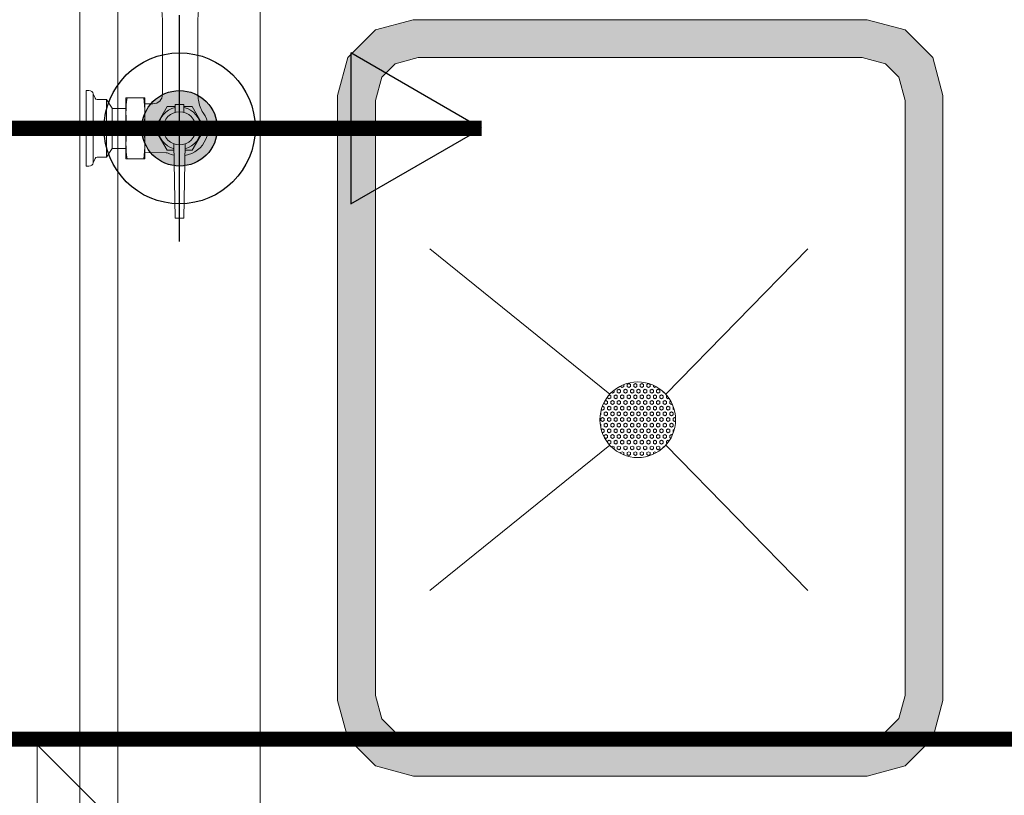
# Model space of a CAD drawing. Extents: x -750 to 58062, y -2404 to 18333.
# Tile 35 of 91: x 14079 to 14732, y 12141 to 12655. Entities that reach past the tile are written whole.
import ezdxf

# ---------------------------------------------------------------- set-up
doc = ezdxf.new("R2010")
doc.units = 0
doc.header["$MEASUREMENT"] = 0
doc.linetypes.add('CENTER', pattern=[2, 1.25, -0.25, 0.25, -0.25])
doc.linetypes.add('DASHED', pattern=[19.05, 12.7, -6.35])
doc.layers.add('GREY SCALE', color=9, linetype='Continuous', lineweight=0, true_color=0x808080)
doc.layers.add('GREYSCALE', color=9, linetype='Continuous', lineweight=0, true_color=0x808080)
doc.layers.add('PLUMBING-WS-HWS-PIPE', color=1, linetype='Continuous', true_color=0xff0000)
doc.layers.add('WATER-CW-PIPE', color=5, linetype='Continuous', true_color=0x0000ff)

# ---------------------------------------------------------------- blocks, each defined once
blk = doc.blocks.new('FLOOR PLAN')
at = {"layer": 'GREYSCALE'}
h = blk.add_hatch(color=256, dxfattribs=at)
h.dxf.hatch_style = 1
h.paths.add_polyline_path([(14340.05, 12153.59), (14640.77, 12153.6), (14665.83, 12160.32), (14684.18, 12178.67), (14690.89, 12203.73), (14690.87, 12604.7), (14684.16, 12629.76), (14665.81, 12648.1), (14640.75, 12654.82), (14340.02, 12654.8), (14314.96, 12648.09), (14296.62, 12629.74), (14289.9, 12604.68), (14289.92, 12203.71), (14296.64, 12178.65), (14314.99, 12160.3)])
h.paths.add_polyline_path([(14343.34, 12178.65), (14637.47, 12178.67), (14652.86, 12182.79), (14661.71, 12191.64), (14665.83, 12207.03), (14665.81, 12601.4), (14661.69, 12616.78), (14652.84, 12625.63), (14637.45, 12629.76), (14343.32, 12629.74), (14327.94, 12625.62), (14319.09, 12616.77), (14314.97, 12601.38), (14314.98, 12207.01), (14319.11, 12191.62), (14327.96, 12182.77)], flags=16)
for p, q in [((14119.17, 13241.32), (14119.22, 12032.34)), ((14144.28, 12032.34), (14144.23, 13241.32)), ((14238.51, 12032.34), (14238.45, 13241.32)), ((14173.86, 12627.63), (14173.86, 12653.94)), ((14173.86, 12605.37), (14173.86, 12653.73)), ((14197.35, 12627.63), (14197.35, 12653.94)), ((14197.35, 12605.37), (14197.35, 12653.73)), ((14340.02, 12654.8), (14314.96, 12648.09)), ((14640.75, 12654.82), (14340.02, 12654.8)), ((14665.81, 12648.1), (14640.75, 12654.82)), ((14314.96, 12648.09), (14296.62, 12629.74)), ((14684.16, 12629.76), (14665.81, 12648.1)), ((14296.62, 12629.74), (14289.9, 12604.68)), ((14343.32, 12629.74), (14327.94, 12625.62)), ((14637.45, 12629.76), (14343.32, 12629.74)), ((14652.84, 12625.63), (14637.45, 12629.76)), ((14690.87, 12604.7), (14684.16, 12629.76)), ((14327.94, 12625.62), (14319.09, 12616.77)), ((14661.69, 12616.78), (14652.84, 12625.63)), ((14319.09, 12616.77), (14314.97, 12601.38)), ((14665.81, 12601.4), (14661.69, 12616.78)), ((14125.19, 12607.85), (14123.21, 12607.85)), ((14123.21, 12607.85), (14123.21, 12557.73)), ((14129.22, 12602.89), (14128.04, 12605.72)), ((14128.05, 12559.93), (14128.04, 12605.66)), ((14136.75, 12601.95), (14130.64, 12601.95)), ((14136.75, 12601.95), (14140.58, 12596.15)), ((14136.75, 12563.7), (14136.75, 12601.95)), ((14162.2, 12603.05), (14149.67, 12603.05)), ((14149.68, 12582.83), (14149.67, 12603.05)), ((14162.2, 12603.05), (14162.21, 12562.6)), ((14289.9, 12604.68), (14289.92, 12203.71)), ((14690.89, 12203.73), (14690.87, 12604.7)), ((14140.58, 12596.08), (14140.58, 12569.57)), ((14149.67, 12596.08), (14140.58, 12596.08)), ((14162.2, 12599.11), (14167.59, 12599.11)), ((14182.32, 12593.42), (14182.32, 12598.55)), ((14188.09, 12598.55), (14182.32, 12598.55)), ((14188.09, 12593.42), (14188.09, 12598.55)), ((14314.97, 12601.38), (14314.98, 12207.01)), ((14665.83, 12207.03), (14665.81, 12601.4)), ((14149.68, 12562.6), (14149.68, 12582.83)), ((14161.42, 12582.83), (14150.46, 12582.83)), ((14136.75, 12563.7), (14140.58, 12569.51)), ((14149.68, 12569.51), (14140.58, 12569.51)), ((14182.33, 12523.3), (14181.46, 12572.54)), ((14188.09, 12523.3), (14188.95, 12572.54)), ((14129.22, 12562.76), (14128.05, 12559.93)), ((14136.75, 12563.7), (14130.64, 12563.7)), ((14162.21, 12562.6), (14149.68, 12562.6)), ((14162.21, 12566.72), (14176.37, 12566.6)), ((14125.19, 12557.73), (14123.21, 12557.73)), ((14182.33, 12523.3), (14188.09, 12523.3)), ((14470.18, 12406.61), (14351.05, 12503)), ((14470.18, 12406.61), (14351.05, 12503)), ((14470.18, 12406.61), (14351.05, 12503)), ((14470.18, 12406.61), (14351.05, 12503)), ((14601.3, 12503.02), (14507.24, 12406.61)), ((14601.3, 12503.02), (14507.24, 12406.61)), ((14601.3, 12503.02), (14507.24, 12406.61)), ((14601.3, 12503.02), (14507.24, 12406.61)), ((14479.51, 12411.79), (14479.51, 12413.05)), ((14479.51, 12413.05), (14479.51, 12413.05)), ((14482.77, 12413.67), (14481.68, 12413.05)), ((14481.68, 12411.79), (14481.68, 12413.05)), ((14483.85, 12413.05), (14482.77, 12413.67)), ((14483.85, 12411.79), (14483.85, 12413.05)), ((14487.11, 12413.67), (14486.02, 12413.05)), ((14486.02, 12411.79), (14486.02, 12413.05)), ((14488.19, 12413.05), (14487.11, 12413.67)), ((14488.19, 12411.79), (14488.19, 12413.05)), ((14491.45, 12413.67), (14490.36, 12413.05)), ((14490.36, 12411.79), (14490.36, 12413.05)), ((14492.53, 12413.05), (14491.45, 12413.67)), ((14492.53, 12411.79), (14492.53, 12413.05)), ((14495.79, 12413.67), (14494.7, 12413.05)), ((14494.7, 12411.79), (14494.7, 12413.05)), ((14496.87, 12413.05), (14495.79, 12413.67)), ((14496.87, 12411.79), (14496.87, 12413.05)), ((14499.04, 12411.79), (14499.04, 12412.57)), ((14470.83, 12405.53), (14469.77, 12406.14)), ((14471.92, 12407.41), (14471.3, 12407.76)), ((14473, 12408.03), (14471.92, 12407.41)), ((14473, 12408.03), (14473, 12409.26)), ((14474.09, 12406.15), (14473, 12405.53)), ((14475.17, 12405.53), (14474.09, 12406.15)), ((14476.26, 12409.91), (14475.17, 12409.29)), ((14475.17, 12408.03), (14475.17, 12409.29)), ((14476.26, 12407.41), (14475.17, 12408.03)), ((14477.34, 12409.29), (14476.26, 12409.91)), ((14477.34, 12408.03), (14476.26, 12407.41)), ((14477.34, 12411.79), (14477.34, 12412.07)), ((14478.43, 12411.17), (14477.34, 12411.79)), ((14477.34, 12408.03), (14477.34, 12409.29)), ((14478.43, 12406.15), (14477.34, 12405.53)), ((14479.51, 12411.79), (14478.43, 12411.17)), ((14479.51, 12405.53), (14478.43, 12406.15)), ((14480.6, 12409.91), (14479.51, 12409.29)), ((14479.51, 12408.03), (14479.51, 12409.29)), ((14480.6, 12407.41), (14479.51, 12408.03)), ((14481.68, 12409.29), (14480.6, 12409.91)), ((14481.68, 12408.03), (14480.6, 12407.41)), ((14482.77, 12411.17), (14481.68, 12411.79)), ((14481.68, 12408.03), (14481.68, 12409.29)), ((14482.77, 12406.15), (14481.68, 12405.53)), ((14483.85, 12411.79), (14482.77, 12411.17)), ((14483.85, 12405.53), (14482.77, 12406.15)), ((14484.94, 12409.91), (14483.85, 12409.29)), ((14483.85, 12408.03), (14483.85, 12409.29)), ((14484.94, 12407.41), (14483.85, 12408.03)), ((14486.02, 12409.29), (14484.94, 12409.91)), ((14486.02, 12408.03), (14484.94, 12407.41)), ((14487.11, 12411.17), (14486.02, 12411.79)), ((14486.02, 12408.03), (14486.02, 12409.29)), ((14487.11, 12406.15), (14486.02, 12405.53)), ((14488.19, 12411.79), (14487.11, 12411.17)), ((14488.19, 12405.53), (14487.11, 12406.15)), ((14489.28, 12409.91), (14488.19, 12409.29)), ((14488.19, 12408.03), (14488.19, 12409.29)), ((14489.28, 12407.41), (14488.19, 12408.03)), ((14490.36, 12409.29), (14489.28, 12409.91)), ((14490.36, 12408.03), (14489.28, 12407.41)), ((14491.45, 12411.17), (14490.36, 12411.79)), ((14490.36, 12408.03), (14490.36, 12409.29)), ((14491.45, 12406.15), (14490.36, 12405.53)), ((14492.53, 12411.79), (14491.45, 12411.17)), ((14492.53, 12405.53), (14491.45, 12406.15)), ((14493.62, 12409.91), (14492.53, 12409.29)), ((14492.53, 12408.03), (14492.53, 12409.29)), ((14493.62, 12407.41), (14492.53, 12408.03)), ((14494.7, 12409.29), (14493.62, 12409.91)), ((14494.7, 12408.03), (14493.62, 12407.41)), ((14495.79, 12411.17), (14494.7, 12411.79)), ((14494.7, 12408.03), (14494.7, 12409.29)), ((14495.79, 12406.15), (14494.7, 12405.53)), ((14496.87, 12411.79), (14495.79, 12411.17)), ((14496.87, 12405.53), (14495.79, 12406.15)), ((14497.96, 12409.91), (14496.87, 12409.29)), ((14496.87, 12408.03), (14496.87, 12409.29)), ((14497.96, 12407.41), (14496.87, 12408.03)), ((14499.05, 12409.29), (14497.96, 12409.91)), ((14499.05, 12408.03), (14497.96, 12407.41)), ((14500.13, 12411.17), (14499.04, 12411.79)), ((14499.05, 12408.03), (14499.05, 12409.29)), ((14500.13, 12406.15), (14499.05, 12405.53)), ((14500.92, 12411.62), (14500.13, 12411.17)), ((14501.22, 12405.53), (14500.13, 12406.15)), ((14502.3, 12409.91), (14501.22, 12409.29)), ((14501.22, 12408.03), (14501.22, 12409.29)), ((14502.3, 12407.41), (14501.22, 12408.03)), ((14503.39, 12409.29), (14502.3, 12409.91)), ((14503.39, 12408.03), (14502.3, 12407.41)), ((14503.39, 12408.03), (14503.39, 12409.29)), ((14504.47, 12406.15), (14503.39, 12405.53)), ((14505.56, 12405.53), (14504.47, 12406.15)), ((14505.56, 12408.03), (14505.56, 12408.29)), ((14506.26, 12407.63), (14505.56, 12408.03)), ((14466.49, 12400.51), (14466.49, 12401.32)), ((14467.58, 12399.89), (14466.49, 12400.51)), ((14467.58, 12402.39), (14466.84, 12401.97)), ((14468.66, 12401.77), (14467.58, 12402.39)), ((14468.66, 12400.51), (14467.58, 12399.89)), ((14468.66, 12404.27), (14468.66, 12404.77)), ((14469.75, 12403.65), (14468.66, 12404.27)), ((14468.66, 12400.51), (14468.66, 12401.77)), ((14470.83, 12404.27), (14469.75, 12403.65)), ((14470.83, 12404.27), (14470.83, 12405.53)), ((14471.92, 12402.39), (14470.83, 12401.77)), ((14470.83, 12400.51), (14470.83, 12401.77)), ((14471.92, 12399.89), (14470.83, 12400.51)), ((14473, 12401.77), (14471.92, 12402.39)), ((14473, 12400.51), (14471.92, 12399.89)), ((14473, 12404.27), (14473, 12405.53)), ((14474.09, 12403.65), (14473, 12404.27)), ((14473, 12400.51), (14473, 12401.77)), ((14475.17, 12404.27), (14474.09, 12403.65)), ((14475.17, 12404.27), (14475.17, 12405.53)), ((14476.26, 12402.39), (14475.17, 12401.77)), ((14475.17, 12400.51), (14475.17, 12401.77)), ((14476.26, 12399.89), (14475.17, 12400.51)), ((14477.34, 12401.77), (14476.26, 12402.39)), ((14477.34, 12400.51), (14476.26, 12399.89)), ((14477.34, 12404.27), (14477.34, 12405.53)), ((14478.43, 12403.65), (14477.34, 12404.27)), ((14477.34, 12400.51), (14477.34, 12401.77)), ((14479.51, 12404.27), (14478.43, 12403.65)), ((14479.51, 12404.27), (14479.51, 12405.53)), ((14480.6, 12402.39), (14479.51, 12401.77)), ((14479.51, 12400.52), (14479.51, 12401.77)), ((14480.6, 12399.89), (14479.51, 12400.52)), ((14481.68, 12401.77), (14480.6, 12402.39)), ((14481.68, 12400.52), (14480.6, 12399.89)), ((14481.68, 12404.27), (14481.68, 12405.53)), ((14482.77, 12403.65), (14481.68, 12404.27)), ((14481.68, 12400.52), (14481.68, 12401.77)), ((14483.85, 12404.27), (14482.77, 12403.65)), ((14483.85, 12404.27), (14483.85, 12405.53)), ((14484.94, 12402.39), (14483.85, 12401.77)), ((14483.85, 12400.52), (14483.85, 12401.77)), ((14484.94, 12399.89), (14483.85, 12400.52)), ((14486.02, 12401.77), (14484.94, 12402.39)), ((14486.02, 12400.52), (14484.94, 12399.89)), ((14486.02, 12404.27), (14486.02, 12405.53)), ((14487.11, 12403.65), (14486.02, 12404.27)), ((14486.02, 12400.52), (14486.02, 12401.77)), ((14488.19, 12404.27), (14487.11, 12403.65)), ((14488.19, 12404.27), (14488.19, 12405.53)), ((14489.28, 12402.4), (14488.19, 12401.77)), ((14488.19, 12400.52), (14488.19, 12401.77)), ((14489.28, 12399.89), (14488.19, 12400.52)), ((14490.36, 12401.77), (14489.28, 12402.4)), ((14490.36, 12400.52), (14489.28, 12399.89)), ((14490.36, 12404.27), (14490.36, 12405.53)), ((14491.45, 12403.65), (14490.36, 12404.27)), ((14490.36, 12400.52), (14490.36, 12401.77)), ((14492.53, 12404.27), (14491.45, 12403.65)), ((14492.53, 12404.27), (14492.53, 12405.53)), ((14493.62, 12402.4), (14492.53, 12401.77)), ((14492.53, 12400.52), (14492.53, 12401.77)), ((14493.62, 12399.89), (14492.53, 12400.52)), ((14494.7, 12401.77), (14493.62, 12402.4)), ((14494.7, 12400.52), (14493.62, 12399.89)), ((14494.7, 12404.27), (14494.7, 12405.53)), ((14495.79, 12403.65), (14494.7, 12404.27)), ((14494.7, 12400.52), (14494.7, 12401.77)), ((14496.87, 12404.27), (14495.79, 12403.65)), ((14496.87, 12404.27), (14496.87, 12405.53)), ((14497.96, 12402.4), (14496.88, 12401.77)), ((14496.88, 12400.52), (14496.88, 12401.77)), ((14497.96, 12399.89), (14496.88, 12400.52)), ((14499.05, 12401.77), (14497.96, 12402.4)), ((14499.05, 12400.52), (14497.96, 12399.89)), ((14499.05, 12404.27), (14499.05, 12405.53)), ((14500.13, 12403.65), (14499.05, 12404.27)), ((14499.05, 12400.52), (14499.05, 12401.77)), ((14501.22, 12404.27), (14500.13, 12403.65)), ((14501.22, 12404.27), (14501.22, 12405.53)), ((14502.3, 12402.4), (14501.22, 12401.77)), ((14501.22, 12400.52), (14501.22, 12401.77)), ((14502.3, 12399.89), (14501.22, 12400.52)), ((14503.39, 12401.77), (14502.3, 12402.4)), ((14503.39, 12400.52), (14502.3, 12399.89)), ((14503.39, 12404.27), (14503.39, 12405.53)), ((14504.47, 12403.65), (14503.39, 12404.27)), ((14503.39, 12400.52), (14503.39, 12401.77)), ((14505.56, 12404.27), (14504.47, 12403.65)), ((14505.56, 12404.27), (14505.56, 12405.53)), ((14506.64, 12402.4), (14505.56, 12401.77)), ((14505.56, 12400.52), (14505.56, 12401.77)), ((14506.64, 12399.89), (14505.56, 12400.52)), ((14507.73, 12401.77), (14506.64, 12402.4)), ((14507.73, 12400.52), (14506.64, 12399.89)), ((14508.03, 12405.7), (14507.73, 12405.53)), ((14507.73, 12404.28), (14507.73, 12405.53)), ((14508.81, 12403.65), (14507.73, 12404.28)), ((14507.73, 12400.52), (14507.73, 12401.77)), ((14509.35, 12403.96), (14508.81, 12403.65)), ((14510.5, 12402.12), (14509.9, 12401.77)), ((14509.9, 12400.52), (14509.9, 12401.77)), ((14510.98, 12399.89), (14509.9, 12400.52)), ((14511.49, 12400.18), (14510.98, 12399.89)), ((14464.32, 12393), (14463.83, 12392.71)), ((14464.32, 12394.25), (14464.09, 12394.38)), ((14464.32, 12393), (14464.32, 12394.25)), ((14465.41, 12396.13), (14464.61, 12396.59)), ((14465.41, 12398.63), (14465.25, 12398.55)), ((14466.49, 12398.01), (14465.41, 12398.63)), ((14466.49, 12396.76), (14465.41, 12396.13)), ((14466.49, 12396.76), (14466.49, 12398.01)), ((14467.58, 12394.88), (14466.49, 12394.25)), ((14466.49, 12393), (14466.49, 12394.25)), ((14467.58, 12392.37), (14466.49, 12393)), ((14468.66, 12394.25), (14467.58, 12394.88)), ((14468.66, 12393), (14467.58, 12392.37)), ((14469.75, 12398.64), (14468.66, 12398.01)), ((14468.66, 12396.76), (14468.66, 12398.01)), ((14469.75, 12396.13), (14468.66, 12396.76)), ((14468.66, 12393), (14468.66, 12394.25)), ((14470.83, 12398.01), (14469.75, 12398.64)), ((14470.83, 12396.76), (14469.75, 12396.13)), ((14470.83, 12396.76), (14470.83, 12398.01)), ((14471.92, 12394.88), (14470.83, 12394.25)), ((14470.83, 12393), (14470.83, 12394.25)), ((14471.92, 12392.37), (14470.83, 12393)), ((14473, 12394.25), (14471.92, 12394.88)), ((14473, 12393), (14471.92, 12392.37)), ((14474.09, 12398.64), (14473, 12398.01)), ((14473, 12396.76), (14473, 12398.01)), ((14474.09, 12396.13), (14473, 12396.76)), ((14473, 12393), (14473, 12394.25)), ((14475.17, 12398.01), (14474.09, 12398.64)), ((14475.17, 12396.76), (14474.09, 12396.13)), ((14475.17, 12396.76), (14475.17, 12398.01)), ((14476.26, 12394.88), (14475.17, 12394.25)), ((14475.17, 12393), (14475.17, 12394.25)), ((14476.26, 12392.37), (14475.17, 12393)), ((14477.34, 12394.25), (14476.26, 12394.88)), ((14477.34, 12393), (14476.26, 12392.37)), ((14478.43, 12398.64), (14477.34, 12398.01)), ((14477.34, 12396.76), (14477.34, 12398.01)), ((14478.43, 12396.13), (14477.34, 12396.76)), ((14477.34, 12393), (14477.34, 12394.25)), ((14479.51, 12398.01), (14478.43, 12398.64)), ((14479.51, 12396.76), (14478.43, 12396.13)), ((14479.51, 12396.76), (14479.51, 12398.01)), ((14480.6, 12394.88), (14479.51, 12394.25)), ((14479.51, 12393), (14479.51, 12394.25)), ((14480.6, 12392.37), (14479.51, 12393)), ((14481.68, 12394.25), (14480.6, 12394.88)), ((14481.68, 12393), (14480.6, 12392.37)), ((14482.77, 12398.64), (14481.68, 12398.01)), ((14481.68, 12396.76), (14481.68, 12398.01)), ((14482.77, 12396.13), (14481.68, 12396.76)), ((14481.68, 12393), (14481.68, 12394.25)), ((14483.85, 12398.01), (14482.77, 12398.64)), ((14483.85, 12396.76), (14482.77, 12396.13)), ((14483.85, 12396.76), (14483.85, 12398.01)), ((14484.94, 12394.88), (14483.85, 12394.25)), ((14483.85, 12393), (14483.85, 12394.25)), ((14484.94, 12392.37), (14483.85, 12393)), ((14486.02, 12394.25), (14484.94, 12394.88)), ((14486.02, 12393), (14484.94, 12392.37)), ((14487.11, 12398.64), (14486.02, 12398.01)), ((14486.02, 12396.76), (14486.02, 12398.01)), ((14487.11, 12396.13), (14486.02, 12396.76)), ((14486.02, 12393), (14486.02, 12394.25)), ((14488.19, 12398.01), (14487.11, 12398.64)), ((14488.19, 12396.76), (14487.11, 12396.13)), ((14488.19, 12396.76), (14488.19, 12398.01)), ((14489.28, 12394.88), (14488.19, 12394.25)), ((14488.19, 12393), (14488.19, 12394.25)), ((14489.28, 12392.37), (14488.19, 12393)), ((14490.36, 12394.25), (14489.28, 12394.88)), ((14490.36, 12393), (14489.28, 12392.37)), ((14491.45, 12398.64), (14490.36, 12398.01)), ((14490.36, 12396.76), (14490.36, 12398.01)), ((14491.45, 12396.13), (14490.36, 12396.76)), ((14490.36, 12393), (14490.36, 12394.25)), ((14492.53, 12398.01), (14491.45, 12398.64)), ((14492.53, 12396.76), (14491.45, 12396.13)), ((14492.53, 12396.76), (14492.53, 12398.01)), ((14493.62, 12394.88), (14492.53, 12394.25)), ((14492.53, 12393), (14492.53, 12394.25)), ((14493.62, 12392.37), (14492.53, 12393)), ((14494.71, 12394.25), (14493.62, 12394.88)), ((14494.71, 12393), (14493.62, 12392.37)), ((14495.79, 12398.64), (14494.7, 12398.01)), ((14494.7, 12396.76), (14494.7, 12398.01)), ((14495.79, 12396.13), (14494.7, 12396.76)), ((14494.71, 12393), (14494.71, 12394.25)), ((14496.88, 12398.01), (14495.79, 12398.64)), ((14496.88, 12396.76), (14495.79, 12396.13)), ((14496.88, 12396.76), (14496.88, 12398.01)), ((14497.96, 12394.88), (14496.88, 12394.25)), ((14496.88, 12393), (14496.88, 12394.25)), ((14497.96, 12392.37), (14496.88, 12393)), ((14499.05, 12394.25), (14497.96, 12394.88)), ((14499.05, 12393), (14497.96, 12392.37)), ((14500.13, 12398.64), (14499.05, 12398.01)), ((14499.05, 12396.76), (14499.05, 12398.01)), ((14500.13, 12396.13), (14499.05, 12396.76)), ((14499.05, 12393), (14499.05, 12394.25)), ((14501.22, 12398.01), (14500.13, 12398.64)), ((14501.22, 12396.76), (14500.13, 12396.13)), ((14501.22, 12396.76), (14501.22, 12398.01)), ((14502.3, 12394.88), (14501.22, 12394.25)), ((14501.22, 12393), (14501.22, 12394.25)), ((14502.3, 12392.37), (14501.22, 12393)), ((14503.39, 12394.25), (14502.3, 12394.88)), ((14503.39, 12393), (14502.3, 12392.37)), ((14504.47, 12398.64), (14503.39, 12398.01)), ((14503.39, 12396.76), (14503.39, 12398.01)), ((14504.47, 12396.13), (14503.39, 12396.76)), ((14503.39, 12393), (14503.39, 12394.25)), ((14505.56, 12398.01), (14504.47, 12398.64)), ((14505.56, 12396.76), (14504.47, 12396.13)), ((14505.56, 12396.76), (14505.56, 12398.01)), ((14506.64, 12394.88), (14505.56, 12394.25)), ((14505.56, 12393), (14505.56, 12394.25)), ((14506.64, 12392.37), (14505.56, 12393)), ((14507.73, 12394.25), (14506.64, 12394.88)), ((14507.73, 12393), (14506.64, 12392.37)), ((14508.81, 12398.64), (14507.73, 12398.01)), ((14507.73, 12396.76), (14507.73, 12398.01)), ((14508.81, 12396.13), (14507.73, 12396.76)), ((14507.73, 12393), (14507.73, 12394.25)), ((14509.9, 12398.01), (14508.81, 12398.64)), ((14509.9, 12396.76), (14508.81, 12396.13)), ((14509.9, 12396.76), (14509.9, 12398.01)), ((14510.98, 12394.88), (14509.9, 12394.25)), ((14509.9, 12393), (14509.9, 12394.25)), ((14510.98, 12392.37), (14509.9, 12393)), ((14512.07, 12394.25), (14510.98, 12394.88)), ((14512.07, 12393), (14510.98, 12392.37)), ((14512.32, 12398.15), (14512.07, 12398.01)), ((14512.07, 12396.76), (14512.07, 12398.01)), ((14512.91, 12396.27), (14512.07, 12396.76)), ((14512.07, 12393), (14512.07, 12394.25)), ((14464.32, 12386.73), (14463.8, 12387.03)), ((14465.41, 12391.12), (14464.32, 12390.49)), ((14464.32, 12389.24), (14464.32, 12390.49)), ((14465.41, 12388.61), (14464.32, 12389.24)), ((14464.32, 12385.48), (14464.32, 12386.73)), ((14466.49, 12390.49), (14465.41, 12391.12)), ((14466.49, 12389.24), (14465.41, 12388.61)), ((14466.49, 12389.24), (14466.49, 12390.49)), ((14467.58, 12387.36), (14466.49, 12386.73)), ((14466.49, 12385.48), (14466.49, 12386.73)), ((14468.66, 12386.73), (14467.58, 12387.36)), ((14469.75, 12391.12), (14468.66, 12390.49)), ((14468.66, 12389.24), (14468.66, 12390.49)), ((14469.75, 12388.61), (14468.66, 12389.24)), ((14468.66, 12385.48), (14468.66, 12386.73)), ((14470.83, 12390.49), (14469.75, 12391.12)), ((14470.83, 12389.24), (14469.75, 12388.61)), ((14470.83, 12389.24), (14470.83, 12390.49)), ((14471.92, 12387.36), (14470.83, 12386.73)), ((14470.83, 12385.48), (14470.83, 12386.73)), ((14473, 12386.73), (14471.92, 12387.36)), ((14474.09, 12391.12), (14473, 12390.49)), ((14473, 12389.24), (14473, 12390.49)), ((14474.09, 12388.61), (14473, 12389.24)), ((14473, 12385.48), (14473, 12386.73)), ((14475.17, 12390.49), (14474.09, 12391.12)), ((14475.17, 12389.24), (14474.09, 12388.61)), ((14475.17, 12389.24), (14475.17, 12390.49)), ((14476.26, 12387.36), (14475.17, 12386.73)), ((14475.17, 12385.48), (14475.17, 12386.73)), ((14477.34, 12386.73), (14476.26, 12387.36)), ((14478.43, 12391.12), (14477.34, 12390.49)), ((14477.34, 12389.24), (14477.34, 12390.49)), ((14478.43, 12388.61), (14477.34, 12389.24)), ((14477.34, 12385.48), (14477.34, 12386.73)), ((14479.51, 12390.49), (14478.43, 12391.12)), ((14479.51, 12389.24), (14478.43, 12388.61)), ((14479.51, 12389.24), (14479.51, 12390.49)), ((14480.6, 12387.36), (14479.51, 12386.73)), ((14479.51, 12385.48), (14479.51, 12386.73)), ((14481.68, 12386.73), (14480.6, 12387.36)), ((14482.77, 12391.12), (14481.68, 12390.49)), ((14481.68, 12389.24), (14481.68, 12390.49)), ((14482.77, 12388.61), (14481.68, 12389.24)), ((14481.68, 12385.48), (14481.68, 12386.73)), ((14483.85, 12390.49), (14482.77, 12391.12)), ((14483.85, 12389.24), (14482.77, 12388.61)), ((14483.85, 12389.24), (14483.85, 12390.49)), ((14484.94, 12387.36), (14483.85, 12386.73)), ((14483.85, 12385.48), (14483.85, 12386.73)), ((14486.02, 12386.73), (14484.94, 12387.36)), ((14487.11, 12391.12), (14486.02, 12390.49)), ((14486.02, 12389.24), (14486.02, 12390.49)), ((14487.11, 12388.61), (14486.02, 12389.24)), ((14486.02, 12385.48), (14486.02, 12386.73)), ((14488.19, 12390.49), (14487.11, 12391.12)), ((14488.19, 12389.24), (14487.11, 12388.61)), ((14488.19, 12389.24), (14488.19, 12390.49)), ((14489.28, 12387.36), (14488.19, 12386.73)), ((14488.19, 12385.48), (14488.19, 12386.73)), ((14490.36, 12386.73), (14489.28, 12387.36)), ((14491.45, 12391.12), (14490.36, 12390.49)), ((14490.36, 12389.24), (14490.36, 12390.49)), ((14491.45, 12388.61), (14490.36, 12389.24)), ((14490.36, 12385.48), (14490.36, 12386.73)), ((14492.54, 12390.49), (14491.45, 12391.12)), ((14492.54, 12389.24), (14491.45, 12388.61)), ((14492.54, 12389.24), (14492.54, 12390.49)), ((14493.62, 12387.36), (14492.54, 12386.73)), ((14492.54, 12385.48), (14492.54, 12386.73)), ((14494.71, 12386.73), (14493.62, 12387.36)), ((14495.79, 12391.12), (14494.71, 12390.49)), ((14494.71, 12389.24), (14494.71, 12390.49)), ((14495.79, 12388.61), (14494.71, 12389.24)), ((14494.71, 12385.48), (14494.71, 12386.73)), ((14496.88, 12390.49), (14495.79, 12391.12)), ((14496.88, 12389.24), (14495.79, 12388.61)), ((14496.88, 12389.24), (14496.88, 12390.49)), ((14497.96, 12387.36), (14496.88, 12386.73)), ((14496.88, 12385.48), (14496.88, 12386.73)), ((14499.05, 12386.73), (14497.96, 12387.36)), ((14500.13, 12391.12), (14499.05, 12390.49)), ((14499.05, 12389.24), (14499.05, 12390.49)), ((14500.13, 12388.61), (14499.05, 12389.24)), ((14499.05, 12385.48), (14499.05, 12386.73)), ((14501.22, 12390.49), (14500.13, 12391.12)), ((14501.22, 12389.24), (14500.13, 12388.61)), ((14501.22, 12389.24), (14501.22, 12390.49)), ((14502.3, 12387.36), (14501.22, 12386.73)), ((14501.22, 12385.48), (14501.22, 12386.73)), ((14503.39, 12386.73), (14502.3, 12387.36)), ((14504.47, 12391.12), (14503.39, 12390.49)), ((14503.39, 12389.24), (14503.39, 12390.49)), ((14504.47, 12388.61), (14503.39, 12389.24)), ((14503.39, 12385.48), (14503.39, 12386.73)), ((14505.56, 12390.49), (14504.47, 12391.12)), ((14505.56, 12389.24), (14504.47, 12388.61)), ((14505.56, 12389.24), (14505.56, 12390.49)), ((14506.64, 12387.36), (14505.56, 12386.73)), ((14505.56, 12385.48), (14505.56, 12386.73)), ((14507.73, 12386.73), (14506.64, 12387.36)), ((14508.81, 12391.12), (14507.73, 12390.49)), ((14507.73, 12389.24), (14507.73, 12390.49)), ((14508.81, 12388.61), (14507.73, 12389.24)), ((14507.73, 12385.48), (14507.73, 12386.73)), ((14509.9, 12390.49), (14508.81, 12391.12)), ((14509.9, 12389.24), (14508.81, 12388.61)), ((14509.9, 12389.24), (14509.9, 12390.49)), ((14510.98, 12387.36), (14509.9, 12386.73)), ((14509.9, 12385.48), (14509.9, 12386.73)), ((14512.07, 12386.73), (14510.98, 12387.36)), ((14513.15, 12391.12), (14512.07, 12390.49)), ((14512.07, 12389.24), (14512.07, 12390.49)), ((14513.15, 12388.61), (14512.07, 12389.24)), ((14512.07, 12385.48), (14512.07, 12386.73)), ((14513.75, 12390.77), (14513.15, 12391.12)), ((14513.76, 12388.96), (14513.15, 12388.61)), ((14464.32, 12385.48), (14464.04, 12385.32)), ((14465.41, 12383.6), (14464.55, 12383.1)), ((14465.41, 12381.09), (14465.13, 12381.25)), ((14466.49, 12382.97), (14465.41, 12383.6)), ((14466.49, 12381.72), (14465.41, 12381.09)), ((14467.58, 12384.85), (14466.49, 12385.48)), ((14466.49, 12381.72), (14466.49, 12382.97)), ((14467.58, 12379.84), (14466.49, 12379.21)), ((14468.66, 12385.48), (14467.58, 12384.85)), ((14468.66, 12379.21), (14467.58, 12379.84)), ((14469.75, 12383.6), (14468.66, 12382.97)), ((14468.66, 12381.72), (14468.66, 12382.97)), ((14469.75, 12381.09), (14468.66, 12381.72)), ((14470.83, 12382.97), (14469.75, 12383.6)), ((14470.83, 12381.72), (14469.75, 12381.09)), ((14471.92, 12384.85), (14470.83, 12385.48)), ((14470.83, 12381.72), (14470.83, 12382.97)), ((14471.92, 12379.84), (14470.83, 12379.21)), ((14473, 12385.48), (14471.92, 12384.85)), ((14473, 12379.21), (14471.92, 12379.84)), ((14474.09, 12383.6), (14473, 12382.97)), ((14473, 12381.72), (14473, 12382.97)), ((14474.09, 12381.09), (14473, 12381.72)), ((14475.17, 12382.97), (14474.09, 12383.6)), ((14475.17, 12381.72), (14474.09, 12381.09)), ((14476.26, 12384.85), (14475.17, 12385.48)), ((14475.17, 12381.72), (14475.17, 12382.97)), ((14476.26, 12379.84), (14475.17, 12379.21)), ((14477.34, 12385.48), (14476.26, 12384.85)), ((14477.34, 12379.21), (14476.26, 12379.84)), ((14478.43, 12383.6), (14477.34, 12382.97)), ((14477.34, 12381.72), (14477.34, 12382.97)), ((14478.43, 12381.09), (14477.34, 12381.72)), ((14479.51, 12382.97), (14478.43, 12383.6)), ((14479.51, 12381.72), (14478.43, 12381.09)), ((14480.6, 12384.85), (14479.51, 12385.48)), ((14479.51, 12381.72), (14479.51, 12382.97)), ((14480.6, 12379.84), (14479.51, 12379.21)), ((14481.68, 12385.48), (14480.6, 12384.85)), ((14481.68, 12379.21), (14480.6, 12379.84)), ((14482.77, 12383.6), (14481.68, 12382.97)), ((14481.68, 12381.72), (14481.68, 12382.97)), ((14482.77, 12381.09), (14481.68, 12381.72)), ((14483.85, 12382.97), (14482.77, 12383.6)), ((14483.85, 12381.72), (14482.77, 12381.09)), ((14484.94, 12384.85), (14483.85, 12385.48)), ((14483.85, 12381.72), (14483.85, 12382.97)), ((14484.94, 12379.84), (14483.85, 12379.21)), ((14486.02, 12385.48), (14484.94, 12384.85)), ((14486.02, 12379.21), (14484.94, 12379.84)), ((14487.11, 12383.6), (14486.02, 12382.97)), ((14486.02, 12381.72), (14486.02, 12382.97)), ((14487.11, 12381.09), (14486.02, 12381.72)), ((14488.19, 12382.97), (14487.11, 12383.6)), ((14488.19, 12381.72), (14487.11, 12381.09)), ((14489.28, 12384.85), (14488.19, 12385.48)), ((14488.19, 12381.72), (14488.19, 12382.97)), ((14489.28, 12379.84), (14488.19, 12379.21)), ((14490.36, 12385.48), (14489.28, 12384.85)), ((14490.37, 12379.21), (14489.28, 12379.84)), ((14491.45, 12383.6), (14490.37, 12382.97)), ((14490.37, 12381.72), (14490.37, 12382.97)), ((14491.45, 12381.09), (14490.37, 12381.72)), ((14492.54, 12382.97), (14491.45, 12383.6)), ((14492.54, 12381.72), (14491.45, 12381.09)), ((14493.62, 12384.85), (14492.54, 12385.48)), ((14492.54, 12381.72), (14492.54, 12382.97)), ((14493.62, 12379.84), (14492.54, 12379.21)), ((14494.71, 12385.48), (14493.62, 12384.85)), ((14494.71, 12379.21), (14493.62, 12379.84)), ((14495.79, 12383.6), (14494.71, 12382.97)), ((14494.71, 12381.72), (14494.71, 12382.97)), ((14495.79, 12381.09), (14494.71, 12381.72)), ((14496.88, 12382.97), (14495.79, 12383.6)), ((14496.88, 12381.72), (14495.79, 12381.09)), ((14497.96, 12384.85), (14496.88, 12385.48)), ((14496.88, 12381.72), (14496.88, 12382.97)), ((14497.96, 12379.84), (14496.88, 12379.21)), ((14499.05, 12385.48), (14497.96, 12384.85)), ((14499.05, 12379.21), (14497.96, 12379.84)), ((14500.13, 12383.6), (14499.05, 12382.97)), ((14499.05, 12381.72), (14499.05, 12382.97)), ((14500.13, 12381.09), (14499.05, 12381.72)), ((14501.22, 12382.97), (14500.13, 12383.6)), ((14501.22, 12381.72), (14500.13, 12381.09)), ((14502.3, 12384.85), (14501.22, 12385.48)), ((14501.22, 12381.72), (14501.22, 12382.97)), ((14502.3, 12379.84), (14501.22, 12379.21)), ((14503.39, 12385.48), (14502.3, 12384.85)), ((14503.39, 12379.21), (14502.3, 12379.84)), ((14504.47, 12383.6), (14503.39, 12382.97)), ((14503.39, 12381.72), (14503.39, 12382.97)), ((14504.47, 12381.09), (14503.39, 12381.72)), ((14505.56, 12382.97), (14504.47, 12383.6)), ((14505.56, 12381.72), (14504.47, 12381.09)), ((14506.64, 12384.85), (14505.56, 12385.48)), ((14505.56, 12381.72), (14505.56, 12382.97)), ((14506.64, 12379.84), (14505.56, 12379.21)), ((14507.73, 12385.48), (14506.64, 12384.85)), ((14507.73, 12379.21), (14506.64, 12379.84)), ((14508.81, 12383.6), (14507.73, 12382.97)), ((14507.73, 12381.72), (14507.73, 12382.97)), ((14508.81, 12381.09), (14507.73, 12381.72)), ((14509.9, 12382.97), (14508.81, 12383.6)), ((14509.9, 12381.72), (14508.81, 12381.09)), ((14510.98, 12384.85), (14509.9, 12385.48)), ((14509.9, 12381.72), (14509.9, 12382.97)), ((14510.98, 12379.84), (14509.9, 12379.21)), ((14512.07, 12385.48), (14510.98, 12384.85)), ((14511.58, 12379.49), (14510.98, 12379.84)), ((14512.99, 12383.5), (14512.07, 12382.97)), ((14512.07, 12381.72), (14512.07, 12382.97)), ((14512.39, 12381.53), (14512.07, 12381.72)), ((14466.49, 12378.15), (14466.49, 12379.21)), ((14467.58, 12377.33), (14466.64, 12377.88)), ((14468.66, 12377.96), (14467.58, 12377.33)), ((14468.66, 12377.96), (14468.66, 12379.21)), ((14469.75, 12376.08), (14468.66, 12375.45)), ((14468.66, 12374.7), (14468.66, 12375.45)), ((14469.75, 12373.57), (14469.39, 12373.78)), ((14470.83, 12375.45), (14469.75, 12376.08)), ((14470.83, 12374.2), (14469.75, 12373.57)), ((14470.83, 12377.96), (14470.83, 12379.21)), ((14471.92, 12377.33), (14470.83, 12377.96)), ((14470.83, 12374.2), (14470.83, 12375.45)), ((14473, 12377.96), (14471.92, 12377.33)), ((14473, 12377.96), (14473, 12379.21)), ((14474.09, 12376.08), (14473, 12375.45)), ((14473, 12374.2), (14473, 12375.45)), ((14474.09, 12373.57), (14473, 12374.2)), ((14475.17, 12375.45), (14474.09, 12376.08)), ((14475.17, 12374.2), (14474.09, 12373.57)), ((14475.17, 12377.96), (14475.17, 12379.21)), ((14476.26, 12377.33), (14475.17, 12377.96)), ((14475.17, 12374.2), (14475.17, 12375.45)), ((14477.34, 12377.96), (14476.26, 12377.33)), ((14477.34, 12377.96), (14477.34, 12379.21)), ((14478.43, 12376.08), (14477.34, 12375.45)), ((14477.34, 12374.2), (14477.34, 12375.45)), ((14478.43, 12373.57), (14477.34, 12374.2)), ((14479.51, 12375.45), (14478.43, 12376.08)), ((14479.51, 12374.2), (14478.43, 12373.57)), ((14479.51, 12377.96), (14479.51, 12379.21)), ((14480.6, 12377.33), (14479.51, 12377.96)), ((14479.51, 12374.2), (14479.51, 12375.45)), ((14481.68, 12377.96), (14480.6, 12377.33)), ((14481.68, 12377.96), (14481.68, 12379.21)), ((14482.77, 12376.08), (14481.68, 12375.45)), ((14481.68, 12374.2), (14481.68, 12375.45)), ((14482.77, 12373.58), (14481.68, 12374.2)), ((14483.85, 12375.45), (14482.77, 12376.08)), ((14483.85, 12374.2), (14482.77, 12373.58)), ((14483.85, 12377.96), (14483.85, 12379.21)), ((14484.94, 12377.33), (14483.85, 12377.96)), ((14483.85, 12374.2), (14483.85, 12375.45)), ((14486.02, 12377.96), (14484.94, 12377.33)), ((14486.02, 12377.96), (14486.02, 12379.21)), ((14487.11, 12376.08), (14486.02, 12375.45)), ((14486.02, 12374.2), (14486.02, 12375.45)), ((14487.11, 12373.58), (14486.02, 12374.2)), ((14488.2, 12375.45), (14487.11, 12376.08)), ((14488.2, 12374.2), (14487.11, 12373.58)), ((14488.19, 12377.96), (14488.19, 12379.21)), ((14489.28, 12377.33), (14488.19, 12377.96)), ((14488.2, 12374.2), (14488.2, 12375.45)), ((14490.37, 12377.96), (14489.28, 12377.33)), ((14490.37, 12377.96), (14490.37, 12379.21)), ((14491.45, 12376.08), (14490.37, 12375.45)), ((14490.37, 12374.2), (14490.37, 12375.45)), ((14491.45, 12373.58), (14490.37, 12374.2)), ((14492.54, 12375.45), (14491.45, 12376.08)), ((14492.54, 12374.2), (14491.45, 12373.58)), ((14492.54, 12377.96), (14492.54, 12379.21)), ((14493.62, 12377.33), (14492.54, 12377.96)), ((14492.54, 12374.2), (14492.54, 12375.45)), ((14494.71, 12377.96), (14493.62, 12377.33)), ((14494.71, 12377.96), (14494.71, 12379.21)), ((14495.79, 12376.08), (14494.71, 12375.46)), ((14494.71, 12374.2), (14494.71, 12375.46)), ((14495.79, 12373.58), (14494.71, 12374.2)), ((14496.88, 12375.46), (14495.79, 12376.08)), ((14496.88, 12374.2), (14495.79, 12373.58)), ((14496.88, 12377.96), (14496.88, 12379.21)), ((14497.96, 12377.33), (14496.88, 12377.96)), ((14496.88, 12374.2), (14496.88, 12375.46)), ((14499.05, 12377.96), (14497.96, 12377.33)), ((14499.05, 12377.96), (14499.05, 12379.21)), ((14500.13, 12376.08), (14499.05, 12375.46)), ((14499.05, 12374.2), (14499.05, 12375.46)), ((14500.13, 12373.58), (14499.05, 12374.2)), ((14501.22, 12375.46), (14500.13, 12376.08)), ((14501.22, 12374.2), (14500.13, 12373.58)), ((14501.22, 12377.96), (14501.22, 12379.21)), ((14502.3, 12377.34), (14501.22, 12377.96)), ((14501.22, 12374.2), (14501.22, 12375.46)), ((14503.39, 12377.96), (14502.3, 12377.34)), ((14503.39, 12377.96), (14503.39, 12379.21)), ((14504.47, 12376.08), (14503.39, 12375.46)), ((14503.39, 12374.2), (14503.39, 12375.46)), ((14504.47, 12373.58), (14503.39, 12374.2)), ((14505.56, 12375.46), (14504.47, 12376.08)), ((14505.56, 12374.2), (14504.47, 12373.58)), ((14505.56, 12377.96), (14505.56, 12379.21)), ((14506.64, 12377.34), (14505.56, 12377.96)), ((14505.56, 12374.2), (14505.56, 12375.46)), ((14507.73, 12377.96), (14506.64, 12377.34)), ((14507.73, 12377.96), (14507.73, 12379.21)), ((14508.81, 12376.08), (14507.73, 12375.46)), ((14507.73, 12374.2), (14507.73, 12375.46)), ((14508.17, 12373.95), (14507.73, 12374.2)), ((14509.47, 12375.7), (14508.81, 12376.08)), ((14509.9, 12377.96), (14509.9, 12379.21)), ((14510.61, 12377.55), (14509.9, 12377.96)), ((14470.18, 12372.87), (14351.07, 12276.46)), ((14470.18, 12372.87), (14351.07, 12276.46)), ((14470.18, 12372.87), (14351.07, 12276.46)), ((14470.18, 12372.87), (14351.07, 12276.46)), ((14471.92, 12372.32), (14471.14, 12371.87)), ((14473, 12371.7), (14471.92, 12372.32)), ((14473, 12370.44), (14472.84, 12370.35)), ((14473, 12370.44), (14473, 12371.7)), ((14476.26, 12372.32), (14475.17, 12371.7)), ((14475.17, 12370.44), (14475.17, 12371.7)), ((14476.26, 12369.82), (14475.17, 12370.44)), ((14477.34, 12371.7), (14476.26, 12372.32)), ((14477.34, 12370.44), (14476.26, 12369.82)), ((14477.34, 12370.44), (14477.34, 12371.7)), ((14478.43, 12368.56), (14477.34, 12367.94)), ((14477.34, 12367.4), (14477.34, 12367.94)), ((14479.51, 12367.94), (14478.43, 12368.56)), ((14479.51, 12366.68), (14479.25, 12366.53)), ((14480.6, 12372.32), (14479.51, 12371.7)), ((14479.51, 12370.44), (14479.51, 12371.7)), ((14480.6, 12369.82), (14479.51, 12370.44)), ((14479.51, 12366.68), (14479.51, 12367.94)), ((14481.68, 12371.7), (14480.6, 12372.32)), ((14481.68, 12370.44), (14480.6, 12369.82)), ((14481.68, 12370.44), (14481.68, 12371.7)), ((14482.77, 12368.56), (14481.68, 12367.94)), ((14481.68, 12366.68), (14481.68, 12367.94)), ((14482.77, 12366.06), (14481.68, 12366.68)), ((14483.85, 12367.94), (14482.77, 12368.56)), ((14483.85, 12366.68), (14482.77, 12366.06)), ((14484.94, 12372.32), (14483.85, 12371.7)), ((14483.85, 12370.44), (14483.85, 12371.7)), ((14484.94, 12369.82), (14483.85, 12370.44)), ((14483.85, 12366.68), (14483.85, 12367.94)), ((14486.02, 12371.7), (14484.94, 12372.32)), ((14486.02, 12370.44), (14484.94, 12369.82)), ((14486.02, 12370.44), (14486.02, 12371.7)), ((14487.11, 12368.56), (14486.03, 12367.94)), ((14486.03, 12366.68), (14486.03, 12367.94)), ((14487.11, 12366.06), (14486.03, 12366.68)), ((14488.2, 12367.94), (14487.11, 12368.56)), ((14488.2, 12366.68), (14487.11, 12366.06)), ((14489.28, 12372.32), (14488.2, 12371.7)), ((14488.2, 12370.44), (14488.2, 12371.7)), ((14489.28, 12369.82), (14488.2, 12370.44)), ((14488.2, 12366.68), (14488.2, 12367.94)), ((14490.37, 12371.7), (14489.28, 12372.32)), ((14490.37, 12370.44), (14489.28, 12369.82)), ((14490.37, 12370.44), (14490.37, 12371.7)), ((14491.45, 12368.56), (14490.37, 12367.94)), ((14490.37, 12366.68), (14490.37, 12367.94)), ((14491.45, 12366.06), (14490.37, 12366.68)), ((14492.54, 12367.94), (14491.45, 12368.56)), ((14492.54, 12366.68), (14491.45, 12366.06)), ((14493.62, 12372.32), (14492.54, 12371.7)), ((14492.54, 12370.44), (14492.54, 12371.7)), ((14493.62, 12369.82), (14492.54, 12370.44)), ((14492.54, 12366.68), (14492.54, 12367.94)), ((14494.71, 12371.7), (14493.62, 12372.32)), ((14494.71, 12370.44), (14493.62, 12369.82)), ((14494.71, 12370.44), (14494.71, 12371.7)), ((14495.79, 12368.56), (14494.71, 12367.94)), ((14494.71, 12366.68), (14494.71, 12367.94)), ((14495.79, 12366.06), (14494.71, 12366.68)), ((14496.88, 12367.94), (14495.79, 12368.56)), ((14496.88, 12366.68), (14495.79, 12366.06)), ((14497.96, 12372.32), (14496.88, 12371.7)), ((14496.88, 12370.44), (14496.88, 12371.7)), ((14497.96, 12369.82), (14496.88, 12370.44)), ((14496.88, 12366.68), (14496.88, 12367.94)), ((14499.05, 12371.7), (14497.96, 12372.32)), ((14499.05, 12370.44), (14497.96, 12369.82)), ((14499.05, 12370.44), (14499.05, 12371.7)), ((14500.13, 12368.56), (14499.05, 12367.94)), ((14499.05, 12366.91), (14499.05, 12367.94)), ((14501.15, 12367.98), (14500.13, 12368.56)), ((14502.3, 12372.32), (14501.22, 12371.7)), ((14501.22, 12370.44), (14501.22, 12371.7)), ((14502.3, 12369.82), (14501.22, 12370.44)), ((14503.39, 12371.7), (14502.3, 12372.32)), ((14503.39, 12370.44), (14502.3, 12369.82)), ((14503.39, 12370.44), (14503.39, 12371.7)), ((14506.64, 12372.32), (14505.56, 12371.7)), ((14505.56, 12371.18), (14505.56, 12371.7)), ((14506.7, 12372.29), (14506.64, 12372.32)), ((14601.31, 12276.47), (14507.25, 12372.87)), ((14601.31, 12276.47), (14507.25, 12372.87)), ((14601.31, 12276.47), (14507.25, 12372.87)), ((14601.31, 12276.47), (14507.25, 12372.87)), ((14489.28, 12364.8), (14489.06, 12364.68)), ((14489.48, 12364.69), (14489.28, 12364.8)), ((14289.92, 12203.71), (14296.64, 12178.65)), ((14314.98, 12207.01), (14319.11, 12191.62)), ((14661.71, 12191.64), (14665.83, 12207.03)), ((14684.18, 12178.67), (14690.89, 12203.73)), ((14319.11, 12191.62), (14327.96, 12182.77)), ((14652.86, 12182.79), (14661.71, 12191.64)), ((14296.64, 12178.65), (14314.99, 12160.3)), ((14327.96, 12182.77), (14343.34, 12178.65)), ((14343.34, 12178.65), (14637.47, 12178.67)), ((14637.47, 12178.67), (14652.86, 12182.79)), ((14665.83, 12160.32), (14684.18, 12178.67)), ((14314.99, 12160.3), (14340.05, 12153.59)), ((14640.77, 12153.6), (14665.83, 12160.32)), ((14340.05, 12153.59), (14640.77, 12153.6))]:
    blk.add_line(p, q, dxfattribs=at)
at = {"layer": 'GREYSCALE', "ltscale": 125}
for p, q in [((14987.67, 12174.39), (14090.95, 12174.39)), ((14090.95, 12174.39), (14090.95, 11277.48)), ((14090.95, 12174.39), (14987.67, 11277.48))]:
    blk.add_line(p, q, dxfattribs=at)
at = {"layer": 'GREYSCALE'}
for points in [[(14182.32, 12597.28), (14176.87, 12597.28), (14168.54, 12582.84), (14176.87, 12568.41), (14181.54, 12568.41)], [(14188.88, 12568.41), (14193.54, 12568.41), (14201.88, 12582.84), (14193.54, 12597.28), (14188.09, 12597.28)]]:
    blk.add_lwpolyline(points, dxfattribs=at)
for centre, radius in [((14185.21, 12582.84), 10.96), ((14185.21, 12582.84), 4.7), ((14488.71, 12389.74), 25.06), ((14488.71, 12389.74), 25.06), ((14488.71, 12389.74), 25.06), ((14488.71, 12389.74), 25.06)]:
    blk.add_circle(centre, radius, dxfattribs=at)
for centre, radius, start, end in [((21130.68, 10361.07), 7752.88, 141.708854, 166.516628), ((21130.68, 10361.07), 7602.52, 141.773276, 166.244763), ((14124.52, 12653.73), 49.33, 0.00261, 15.69509), ((14246.68, 12653.94), 49.33, 164.29715, 180.00261), ((14125.19, 12604.89), 2.96, 15.00261, 90.00261), ((14130.64, 12603.48), 1.53, 202.5364, 270.00261), ((14215.36, 12592.94), 65.69, 171.14639, 188.85883), ((14096.52, 12592.94), 65.69, 351.14639, 8.85883), ((14167.59, 12605.37), 6.27, 270.00261, 0.00261), ((14231.98, 12606.37), 34.64, 181.64737, 188.22261), ((14185.21, 12582.84), 14.1, 101.79959, 254.85371), ((14185.21, 12582.84), 14.1, 285.15152, 78.20563), ((14216.33, 12603.85), 18.8, 187.43422, 214.66262), ((14185.93, 12582.83), 18.16, 279.12469, 34.66262), ((14215.36, 12572.72), 65.69, 171.14639, 188.85883), ((14096.52, 12572.71), 65.69, 351.14639, 8.85883), ((14130.64, 12562.17), 1.53, 90.00261, 157.46883), ((14176.34, 12563.47), 3.13, 65.39719, 89.50261), ((14185.21, 12582.83), 18.16, 245.39719, 258.53504), ((14125.19, 12560.69), 2.96, 270.00261, 345.00261)]:
    blk.add_arc(centre, radius, start, end, dxfattribs=at)
at = {"layer": 'GREYSCALE', "ltscale": 0.25}
for centre, radius, start, end in [((21162.38, 10254.78), 7836.99, 141.329977, 165.793479), ((21207.44, 10240.08), 7731.89, 141.956801, 165.483737)]:
    blk.add_arc(centre, radius, start, end, dxfattribs=at)
blk = doc.blocks.new('HW')
at = {"layer": 'PLUMBING-WS-HWS-PIPE'}
h = blk.add_hatch(color=256, dxfattribs=at)
h.dxf.hatch_style = 1
h.paths.add_polyline_path([(0, 25, 0.414214), (-25, 0), (0, 0)])
h.paths.add_polyline_path([(0, 25), (0, 0), (25, 0, 0.414214)])
h.paths.add_polyline_path([(25, 0), (0, 0), (0, -25, 0.414214)])
h.paths.add_polyline_path([(0, 0), (-25, 0, 0.414214), (0, -25)])
at = {"layer": 'PLUMBING-WS-HWS-PIPE', "color": 8, "true_color": 0x808080}
for p, q in [((0, 75), (0, -75)), ((-75, 0), (75, 0))]:
    blk.add_line(p, q, dxfattribs=at)
at = {"layer": 'PLUMBING-WS-HWS-PIPE', "const_width": 10}
blk.add_lwpolyline([(0, 0), (0, -200)], dxfattribs=at)
at = {"layer": 'PLUMBING-WS-HWS-PIPE'}
blk.add_lwpolyline([(0, -200), (50, -113.4), (-50, -113.4)], close=True, dxfattribs=at)
for radius in [50, 25]:
    blk.add_circle((0, 0), radius, dxfattribs=at)

msp = doc.modelspace()

# ---------------------------------------------------------------- linework, layer by layer
at = {"layer": 'PLUMBING-WS-HWS-PIPE', "linetype": 'DASHED', "ltscale": 0.1, "const_width": 10}
msp.add_lwpolyline([(14185.21, 12582.83), (13787.28, 12582.83)], dxfattribs=at)
at = {"layer": 'WATER-CW-PIPE', "linetype": 'CENTER', "const_width": 10}
msp.add_lwpolyline([(8543.75, 12178.11), (21120.22, 12178.11)], dxfattribs=at)

# ---------------------------------------------------------------- block references
at = {"rotation": 90}
msp.add_blockref('HW', (14185.21, 12582.84), dxfattribs=at)
at = {"layer": 'GREY SCALE', "ltscale": 5}
msp.add_blockref('FLOOR PLAN', (0, 0), dxfattribs=at)

doc.saveas('drawing.dxf')
